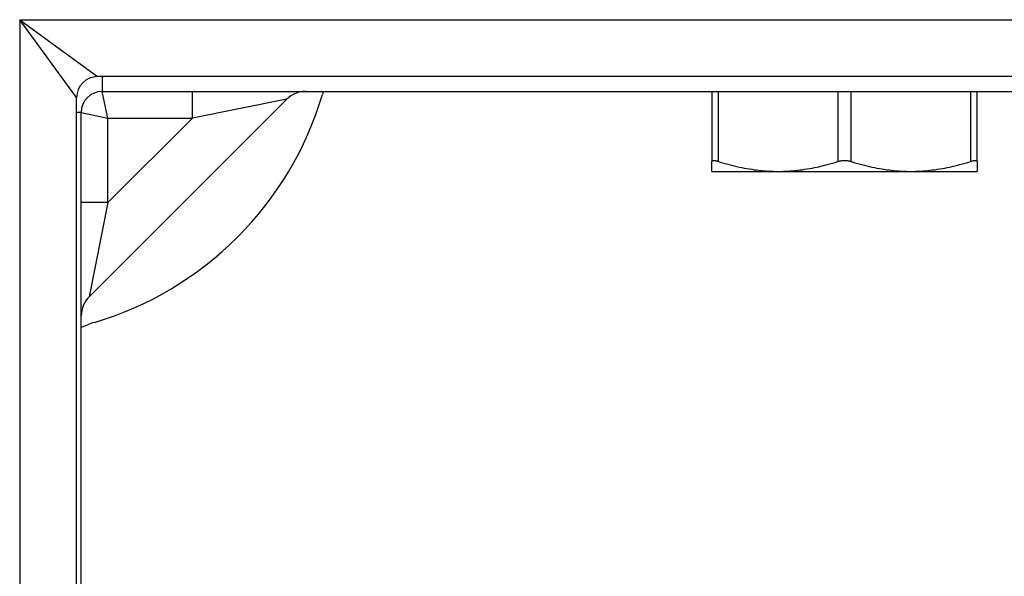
# Model space of a CAD drawing. Header units: inches. Extents: x 7 to 112, y 7 to 76.
# Tile 29 of 59: x 51.539 to 52.993, y 50.479 to 51.301. Entities that reach past the tile are written whole.
import ezdxf

# ---------------------------------------------------------------- set-up
doc = ezdxf.new("R2010")
doc.units = ezdxf.units.IN
doc.header["$MEASUREMENT"] = 0
doc.layers.add('Visible Edges(ANSI)', color=7, linetype='Continuous', lineweight=25)
doc.layers.add('Visible Tangent Edges(ANSI)', color=7, linetype='Continuous', lineweight=25)

msp = doc.modelspace()

# ---------------------------------------------------------------- linework, layer by layer
at = {"layer": 'Visible Edges(ANSI)'}
for p, q in [((65.8596, 51.217), (51.6539, 51.217)), ((51.6229, 32.9803), (51.6229, 51.186)), ((51.6607, 51.1952), (53.551, 51.1952)), ((52.5609, 51.1952), (52.5609, 51.0914)), ((52.9526, 51.0914), (52.9526, 51.1952)), ((51.6413, 50.8918), (51.9332, 51.1837)), ((51.6297, 49.3289), (51.6297, 51.1642)), ((52.5609, 51.0771), (52.5609, 51.0914)), ((52.9526, 51.0914), (52.9526, 51.0771)), ((52.5609, 51.0771), (52.6588, 51.0771)), ((52.6588, 51.0771), (52.8547, 51.0771)), ((52.8547, 51.0771), (52.9526, 51.0771))]:
    msp.add_line(p, q, dxfattribs=at)
at = {"layer": 'Visible Edges(ANSI)', "flags": 128}
for points in [[(52.5707, 51.0914), (52.57, 51.0916), (52.5693, 51.0918), (52.5686, 51.092), (52.5679, 51.0922), (52.5672, 51.0923), (52.5666, 51.0925), (52.566, 51.0926), (52.5655, 51.0927), (52.5649, 51.0927), (52.5644, 51.0928), (52.5639, 51.0928), (52.5635, 51.0928), (52.5631, 51.0928), (52.5627, 51.0928), (52.5624, 51.0927), (52.5621, 51.0927), (52.5618, 51.0926), (52.5615, 51.0925), (52.5613, 51.0923), (52.5612, 51.0922), (52.561, 51.092), (52.5609, 51.0918), (52.5609, 51.0916), (52.5609, 51.0914)], [(52.5707, 51.0914), (52.5747, 51.0902), (52.5786, 51.0891), (52.5825, 51.088), (52.5863, 51.087), (52.5901, 51.086), (52.5939, 51.0851), (52.5976, 51.0842), (52.6014, 51.0834), (52.605, 51.0826), (52.6087, 51.0819), (52.6123, 51.0812), (52.616, 51.0806), (52.6196, 51.0801), (52.6232, 51.0795), (52.6267, 51.0791), (52.6303, 51.0787), (52.6339, 51.0783), (52.6374, 51.078), (52.641, 51.0777), (52.6445, 51.0775), (52.6481, 51.0773), (52.6517, 51.0772), (52.6552, 51.0771), (52.6588, 51.0771)], [(52.6588, 51.0771), (52.6624, 51.0771), (52.6659, 51.0772), (52.6695, 51.0773), (52.6731, 51.0775), (52.6766, 51.0777), (52.6802, 51.078), (52.6837, 51.0783), (52.6873, 51.0787), (52.6909, 51.0791), (52.6944, 51.0795), (52.698, 51.0801), (52.7016, 51.0806), (52.7053, 51.0812), (52.7089, 51.0819), (52.7126, 51.0826), (52.7162, 51.0834), (52.72, 51.0842), (52.7237, 51.0851), (52.7275, 51.086), (52.7313, 51.087), (52.7351, 51.088), (52.739, 51.0891), (52.7429, 51.0902), (52.7469, 51.0914)], [(52.7666, 51.0914), (52.7658, 51.0916), (52.7651, 51.0918), (52.7643, 51.092), (52.7635, 51.0922), (52.7626, 51.0923), (52.7618, 51.0925), (52.761, 51.0926), (52.7601, 51.0927), (52.7593, 51.0927), (52.7584, 51.0928), (52.7576, 51.0928), (52.7567, 51.0928), (52.7559, 51.0928), (52.755, 51.0928), (52.7542, 51.0927), (52.7533, 51.0927), (52.7525, 51.0926), (52.7517, 51.0925), (52.7508, 51.0923), (52.75, 51.0922), (52.7492, 51.092), (52.7484, 51.0918), (52.7476, 51.0916), (52.7469, 51.0914)], [(52.7666, 51.0914), (52.7705, 51.0902), (52.7745, 51.0891), (52.7783, 51.088), (52.7822, 51.087), (52.786, 51.086), (52.7898, 51.0851), (52.7935, 51.0842), (52.7972, 51.0834), (52.8009, 51.0826), (52.8046, 51.0819), (52.8082, 51.0812), (52.8118, 51.0806), (52.8154, 51.0801), (52.819, 51.0795), (52.8226, 51.0791), (52.8262, 51.0787), (52.8297, 51.0783), (52.8333, 51.078), (52.8369, 51.0777), (52.8404, 51.0775), (52.844, 51.0773), (52.8475, 51.0772), (52.8511, 51.0771), (52.8547, 51.0771)], [(52.8547, 51.0771), (52.8582, 51.0771), (52.8618, 51.0772), (52.8654, 51.0773), (52.8689, 51.0775), (52.8725, 51.0777), (52.876, 51.078), (52.8796, 51.0783), (52.8831, 51.0787), (52.8867, 51.0791), (52.8903, 51.0795), (52.8939, 51.0801), (52.8975, 51.0806), (52.9011, 51.0812), (52.9048, 51.0819), (52.9084, 51.0826), (52.9121, 51.0834), (52.9158, 51.0842), (52.9196, 51.0851), (52.9233, 51.086), (52.9271, 51.087), (52.931, 51.088), (52.9349, 51.0891), (52.9388, 51.0902), (52.9428, 51.0914)], [(52.9526, 51.0914), (52.9526, 51.0916), (52.9525, 51.0918), (52.9524, 51.092), (52.9523, 51.0922), (52.9521, 51.0923), (52.9519, 51.0925), (52.9517, 51.0926), (52.9514, 51.0927), (52.9511, 51.0927), (52.9507, 51.0928), (52.9504, 51.0928), (52.95, 51.0928), (52.9495, 51.0928), (52.9491, 51.0928), (52.9485, 51.0927), (52.948, 51.0927), (52.9474, 51.0926), (52.9468, 51.0925), (52.9462, 51.0923), (52.9456, 51.0922), (52.9449, 51.092), (52.9442, 51.0918), (52.9435, 51.0916), (52.9428, 51.0914)]]:
    msp.add_lwpolyline(points, dxfattribs=at)
at = {"layer": 'Visible Edges(ANSI)'}
for centre, radius, start, end in [((51.6539, 51.186), 0.031, 90, 180), ((51.6607, 51.1642), 0.031, 90, 180), ((51.5067, 51.3332), 0.5, 286.5469, 343.4531), ((51.961, 51.1558), 0.0394, 90, 135), ((52.1058, 51.1552), 0.125, 161.3371, 163.4531), ((51.6691, 50.8639), 0.0394, 135, 180), ((51.6847, 50.7341), 0.125, 106.5469, 116.1039)]:
    msp.add_arc(centre, radius, start, end, dxfattribs=at)
at = {"layer": 'Visible Tangent Edges(ANSI)'}
for p, q in [((51.5389, 51.301), (51.6539, 51.217)), ((51.6229, 51.186), (51.5389, 51.301)), ((51.5389, 51.301), (65.9746, 51.301)), ((51.5389, 51.301), (51.5389, 32.8653)), ((51.6607, 51.217), (51.6607, 51.1952)), ((51.6691, 51.1558), (51.6607, 51.1952)), ((51.794, 51.1558), (51.794, 51.1952)), ((52.5707, 51.0914), (52.5707, 51.1952)), ((52.7469, 51.1952), (52.7469, 51.0914)), ((52.7666, 51.0914), (52.7666, 51.1952)), ((52.9428, 51.1952), (52.9428, 51.0914)), ((51.9332, 51.1837), (51.794, 51.1558)), ((51.6297, 51.1642), (51.6229, 51.1642)), ((51.6297, 51.1642), (51.6691, 51.1558)), ((51.6691, 51.1558), (51.794, 51.1558)), ((51.6691, 51.0309), (51.6691, 51.1558)), ((51.794, 51.1558), (51.6691, 51.0309)), ((51.6691, 51.0309), (51.6297, 51.0309)), ((51.6691, 51.0309), (51.6413, 50.8918))]:
    msp.add_line(p, q, dxfattribs=at)

doc.saveas('drawing.dxf')
